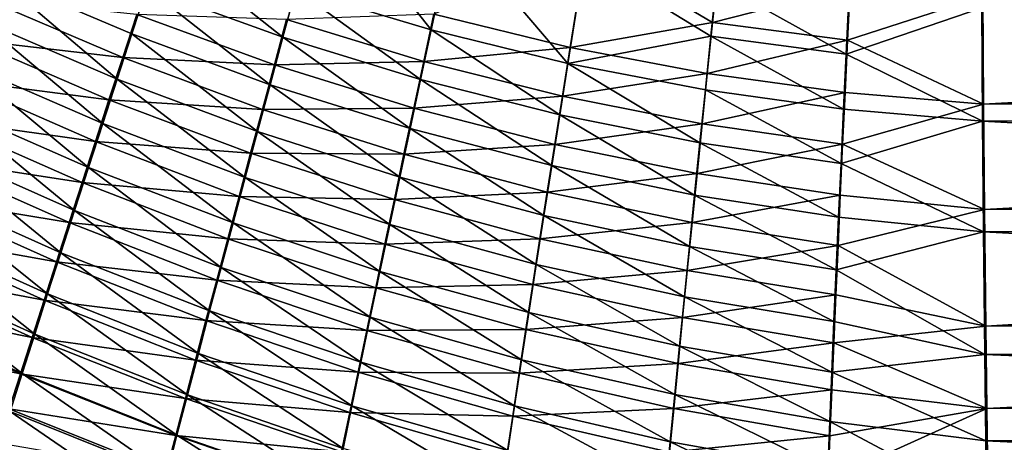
# Model space of a CAD drawing. Header units: metres. Extents: x -901 to 901, y -486 to 401.
# Tile 68 of 256: x -484 to -436, y -256 to -236. Entities that reach past the tile are written whole.
import ezdxf

# ---------------------------------------------------------------- set-up
doc = ezdxf.new("R2010")
doc.units = ezdxf.units.M

msp = doc.modelspace()

# ---------------------------------------------------------------- linework, layer by layer
at = {"layer": 'top0'}
for points in [[(-469.169189, -229.435562, -493.270966), (-463.904449, -236.119797, -492.240112), (-470.448578, -234.154694, -492.217224)], [(-469.169189, -229.435562, -493.270966), (-462.854584, -231.233292, -493.337128), (-463.904449, -236.119797, -492.240112)], [(-462.854584, -231.233292, -493.337128), (-457.298676, -237.748123, -492.259033), (-463.904449, -236.119797, -492.240112)], [(-462.854584, -231.233292, -493.337128), (-456.494568, -232.698608, -493.403076), (-457.298676, -237.748123, -492.259033)], [(-477.649994, -234.103317, -491.544861), (-476.915222, -231.859253, -492.190765), (-471.076843, -236.481445, -491.545502)], [(-476.915222, -231.859253, -492.190765), (-470.448578, -234.154694, -492.217224), (-471.076843, -236.481445, -491.545502)], [(-463.773254, -235.363251, -489.33902), (-457.187592, -236.974808, -489.361969), (-456.419617, -232.168411, -490.450806)], [(-457.187592, -236.974808, -489.361969), (-450.30127, -235.774231, -490.002808), (-456.419617, -232.168411, -490.450806)], [(-456.419617, -232.168411, -490.450806), (-450.30127, -235.774231, -490.002808), (-450.041504, -233.28479, -490.518402)], [(-456.494568, -232.698608, -493.403076), (-450.38089, -236.44014, -492.927002), (-457.298676, -237.748123, -492.259033)], [(-456.494568, -232.698608, -493.403076), (-450.108978, -233.825058, -493.468658), (-450.38089, -236.44014, -492.927002)], [(-484.947723, -233.535233, -490.8284), (-479.088226, -238.510406, -489.978607), (-485.759552, -235.644257, -490.030518)], [(-479.088226, -238.510406, -489.978607), (-484.947723, -233.535233, -490.8284), (-478.374786, -236.321686, -490.80719)], [(-478.374786, -236.321686, -490.80719), (-484.947723, -233.535233, -490.8284), (-477.649994, -234.103317, -491.544861)], [(-450.30127, -235.774231, -490.002808), (-443.648865, -234.05838, -490.585754), (-450.041504, -233.28479, -490.518402)], [(-477.649994, -234.103317, -491.544861), (-471.695831, -238.780334, -490.778076), (-478.374786, -236.321686, -490.80719)], [(-477.649994, -234.103317, -491.544861), (-471.076843, -236.481445, -491.545502), (-471.695831, -238.780334, -490.778076)], [(-471.076843, -236.481445, -491.545502), (-470.448578, -234.154694, -492.217224), (-464.419037, -238.527481, -491.540161)], [(-470.448578, -234.154694, -492.217224), (-463.904449, -236.119797, -492.240112), (-464.419037, -238.527481, -491.540161)], [(-450.108978, -233.825058, -493.468658), (-443.839355, -237.299866, -492.967834), (-450.38089, -236.44014, -492.927002)], [(-450.30127, -235.774231, -490.002808), (-443.772766, -236.619598, -490.046906), (-443.648865, -234.05838, -490.585754)], [(-443.709747, -234.609665, -493.533844), (-443.839355, -237.299866, -492.967834), (-450.108978, -233.825058, -493.468658)], [(-443.772766, -236.619598, -490.046906), (-437.234711, -234.495636, -490.6586), (-443.648865, -234.05838, -490.585754)], [(-486.212952, -236.604828, -486.381409), (-478.815674, -237.464966, -487.177521), (-485.450989, -234.626877, -487.222382)], [(-485.450989, -234.626877, -487.222382), (-478.815674, -237.464966, -487.177521), (-478.134827, -235.382187, -487.965973)], [(-437.288696, -235.059128, -493.604736), (-443.839355, -237.299866, -492.967834), (-443.709747, -234.609665, -493.533844)], [(-443.772766, -236.619598, -490.046906), (-437.199249, -239.725189, -489.412476), (-437.234711, -234.495636, -490.6586)], [(-437.199249, -239.725189, -489.412476), (-340.87915, -234.394608, -492.38385), (-437.234711, -234.495636, -490.6586)], [(-340.846069, -239.613632, -491.131592), (-340.87915, -234.394608, -492.38385), (-437.199249, -239.725189, -489.412476)], [(-437.288696, -235.059128, -493.604736), (-437.251465, -240.551544, -492.295929), (-443.839355, -237.299866, -492.967834)], [(-340.923492, -234.963837, -495.328735), (-340.888763, -240.44519, -494.01355), (-437.288696, -235.059128, -493.604736)], [(-340.888763, -240.44519, -494.01355), (-437.251465, -240.551544, -492.295929), (-437.288696, -235.059128, -493.604736)], [(-479.789307, -240.66629, -489.060638), (-486.558167, -237.722977, -489.146698), (-485.759552, -235.644257, -490.030518)], [(-485.759552, -235.644257, -490.030518), (-479.088226, -238.510406, -489.978607), (-479.789307, -240.66629, -489.060638)], [(-478.815674, -237.464966, -487.177521), (-471.487183, -237.816818, -487.942902), (-478.134827, -235.382187, -487.965973)], [(-478.134827, -235.382187, -487.965973), (-471.487183, -237.816818, -487.942902), (-470.896332, -235.629013, -488.673187)], [(-471.487183, -237.816818, -487.942902), (-464.264526, -237.6548, -488.672913), (-470.896332, -235.629013, -488.673187)], [(-470.896332, -235.629013, -488.673187), (-464.264526, -237.6548, -488.672913), (-463.773254, -235.363251, -489.33902)], [(-464.264526, -237.6548, -488.672913), (-457.187592, -236.974808, -489.361969), (-463.773254, -235.363251, -489.33902)], [(-463.904449, -236.119797, -492.240112), (-457.69165, -240.234344, -491.528473), (-464.419037, -238.527481, -491.540161)], [(-463.904449, -236.119797, -492.240112), (-457.298676, -237.748123, -492.259033), (-457.69165, -240.234344, -491.528473)], [(-457.187592, -236.974808, -489.361969), (-450.556671, -238.240829, -489.381195), (-450.30127, -235.774231, -490.002808)], [(-450.556671, -238.240829, -489.381195), (-443.772766, -236.619598, -490.046906), (-450.30127, -235.774231, -490.002808)], [(-486.961273, -238.5513, -485.460205), (-479.484741, -239.516525, -486.304016), (-486.212952, -236.604828, -486.381409)], [(-486.212952, -236.604828, -486.381409), (-479.484741, -239.516525, -486.304016), (-478.815674, -237.464966, -487.177521)], [(-472.304443, -241.047134, -489.915863), (-479.088226, -238.510406, -489.978607), (-478.374786, -236.321686, -490.80719)], [(-471.695831, -238.780334, -490.778076), (-472.304443, -241.047134, -489.915863), (-478.374786, -236.321686, -490.80719)], [(-471.076843, -236.481445, -491.545502), (-464.925293, -240.904999, -490.740265), (-471.695831, -238.780334, -490.778076)], [(-471.076843, -236.481445, -491.545502), (-464.419037, -238.527481, -491.540161), (-464.925293, -240.904999, -490.740265)], [(-457.298676, -237.748123, -492.259033), (-450.38089, -236.44014, -492.927002), (-450.648193, -239.031235, -492.273956)], [(-450.38089, -236.44014, -492.927002), (-443.965515, -239.964142, -492.284851), (-450.648193, -239.031235, -492.273956)], [(-443.839355, -237.299866, -492.967834), (-443.965515, -239.964142, -492.284851), (-450.38089, -236.44014, -492.927002)], [(-464.264526, -237.6548, -488.672913), (-457.562927, -239.341339, -488.666687), (-457.187592, -236.974808, -489.361969)], [(-457.562927, -239.341339, -488.666687), (-450.556671, -238.240829, -489.381195), (-457.187592, -236.974808, -489.361969)], [(-450.556671, -238.240829, -489.381195), (-443.893341, -239.156128, -489.396729), (-443.772766, -236.619598, -490.046906)], [(-443.893341, -239.156128, -489.396729), (-437.199249, -239.725189, -489.412476), (-443.772766, -236.619598, -490.046906)], [(-479.484741, -239.516525, -486.304016), (-472.068115, -239.974075, -487.122437), (-478.815674, -237.464966, -487.177521)], [(-478.815674, -237.464966, -487.177521), (-472.068115, -239.974075, -487.122437), (-471.487183, -237.816818, -487.942902)], [(-437.251465, -240.551544, -492.295929), (-443.965515, -239.964142, -492.284851), (-443.839355, -237.299866, -492.967834)], [(-486.558167, -237.722977, -489.146698), (-480.477081, -242.786377, -488.055115), (-487.342499, -239.768585, -488.178589)], [(-480.477081, -242.786377, -488.055115), (-486.558167, -237.722977, -489.146698), (-479.789307, -240.66629, -489.060638)], [(-472.068115, -239.974075, -487.122437), (-464.747925, -239.917633, -487.911682), (-471.487183, -237.816818, -487.942902)], [(-471.487183, -237.816818, -487.942902), (-464.747925, -239.917633, -487.911682), (-464.264526, -237.6548, -488.672913)], [(-464.747925, -239.917633, -487.911682), (-457.562927, -239.341339, -488.666687), (-464.264526, -237.6548, -488.672913)], [(-457.298676, -237.748123, -492.259033), (-450.910339, -241.592621, -491.510376), (-457.69165, -240.234344, -491.528473)], [(-450.648193, -239.031235, -492.273956), (-450.910339, -241.592621, -491.510376), (-457.298676, -237.748123, -492.259033)], [(-479.088226, -238.510406, -489.978607), (-472.901703, -243.278366, -488.960571), (-479.789307, -240.66629, -489.060638)], [(-472.901703, -243.278366, -488.960571), (-479.088226, -238.510406, -489.978607), (-472.304443, -241.047134, -489.915863)], [(-457.562927, -239.341339, -488.666687), (-450.807159, -240.679169, -488.654388), (-450.556671, -238.240829, -489.381195)], [(-450.807159, -240.679169, -488.654388), (-443.893341, -239.156128, -489.396729), (-450.556671, -238.240829, -489.381195)], [(-487.695007, -240.463669, -484.460358), (-480.141113, -241.534027, -485.347229), (-486.961273, -238.5513, -485.460205)], [(-486.961273, -238.5513, -485.460205), (-480.141113, -241.534027, -485.347229), (-479.484741, -239.516525, -486.304016)], [(-471.695831, -238.780334, -490.778076), (-465.422241, -243.247711, -489.84137), (-472.304443, -241.047134, -489.915863)], [(-471.695831, -238.780334, -490.778076), (-464.925293, -240.904999, -490.740265), (-465.422241, -243.247711, -489.84137)], [(-464.419037, -238.527481, -491.540161), (-458.077484, -242.687866, -490.693329), (-464.925293, -240.904999, -490.740265)], [(-464.419037, -238.527481, -491.540161), (-457.69165, -240.234344, -491.528473), (-458.077484, -242.687866, -490.693329)], [(-464.747925, -239.917633, -487.911682), (-457.931396, -241.676773, -487.871826), (-457.562927, -239.341339, -488.666687)], [(-457.931396, -241.676773, -487.871826), (-450.807159, -240.679169, -488.654388), (-457.562927, -239.341339, -488.666687)], [(-450.648193, -239.031235, -492.273956), (-444.08786, -242.596329, -491.485901), (-450.910339, -241.592621, -491.510376)], [(-450.807159, -240.679169, -488.654388), (-444.010315, -241.662109, -488.636139), (-443.893341, -239.156128, -489.396729)], [(-443.965515, -239.964142, -492.284851), (-444.08786, -242.596329, -491.485901), (-450.648193, -239.031235, -492.273956)], [(-444.010315, -241.662109, -488.636139), (-437.199249, -239.725189, -489.412476), (-443.893341, -239.156128, -489.396729)], [(-481.150574, -244.867645, -486.963806), (-488.111511, -241.778336, -487.127808), (-487.342499, -239.768585, -488.178589)], [(-480.477081, -242.786377, -488.055115), (-481.150574, -244.867645, -486.963806), (-487.342499, -239.768585, -488.178589)], [(-480.141113, -241.534027, -485.347229), (-472.638275, -242.097534, -486.213379), (-479.484741, -239.516525, -486.304016)], [(-479.484741, -239.516525, -486.304016), (-472.638275, -242.097534, -486.213379), (-472.068115, -239.974075, -487.122437)], [(-472.068115, -239.974075, -487.122437), (-465.222412, -242.147369, -487.056244), (-464.747925, -239.917633, -487.911682)], [(-465.222412, -242.147369, -487.056244), (-457.931396, -241.676773, -487.871826), (-464.747925, -239.917633, -487.911682)], [(-444.010315, -241.662109, -488.636139), (-437.155365, -244.821793, -487.700714), (-437.199249, -239.725189, -489.412476)], [(-437.155365, -244.821793, -487.700714), (-340.846069, -239.613632, -491.131592), (-437.199249, -239.725189, -489.412476)], [(-340.805206, -244.700211, -489.417236), (-340.846069, -239.613632, -491.131592), (-437.155365, -244.821793, -487.700714)], [(-472.638275, -242.097534, -486.213379), (-465.222412, -242.147369, -487.056244), (-472.068115, -239.974075, -487.122437)], [(-457.69165, -240.234344, -491.528473), (-451.166718, -244.118607, -490.637177), (-458.077484, -242.687866, -490.693329)], [(-457.69165, -240.234344, -491.528473), (-450.910339, -241.592621, -491.510376), (-451.166718, -244.118607, -490.637177)], [(-443.965515, -239.964142, -492.284851), (-437.251465, -240.551544, -492.295929), (-444.08786, -242.596329, -491.485901)], [(-488.413116, -242.339294, -483.383392), (-480.783844, -243.514618, -484.308777), (-487.695007, -240.463669, -484.460358)], [(-487.695007, -240.463669, -484.460358), (-480.783844, -243.514618, -484.308777), (-480.141113, -241.534027, -485.347229)], [(-473.486816, -245.470825, -487.914124), (-480.477081, -242.786377, -488.055115), (-479.789307, -240.66629, -489.060638)], [(-479.789307, -240.66629, -489.060638), (-472.901703, -243.278366, -488.960571), (-473.486816, -245.470825, -487.914124)], [(-457.931396, -241.676773, -487.871826), (-451.052124, -243.083817, -487.823242), (-450.807159, -240.679169, -488.654388)], [(-451.052124, -243.083817, -487.823242), (-444.010315, -241.662109, -488.636139), (-450.807159, -240.679169, -488.654388)], [(-437.251465, -240.551544, -492.295929), (-437.205383, -245.904312, -490.498169), (-444.08786, -242.596329, -491.485901)], [(-340.888763, -240.44519, -494.01355), (-340.845825, -245.78743, -492.212982), (-437.251465, -240.551544, -492.295929)], [(-340.845825, -245.78743, -492.212982), (-437.205383, -245.904312, -490.498169), (-437.251465, -240.551544, -492.295929)], [(-465.909119, -245.551926, -488.845367), (-472.901703, -243.278366, -488.960571), (-472.304443, -241.047134, -489.915863)], [(-465.422241, -243.247711, -489.84137), (-465.909119, -245.551926, -488.845367), (-472.304443, -241.047134, -489.915863)], [(-464.925293, -240.904999, -490.740265), (-458.455322, -245.103683, -489.754608), (-465.422241, -243.247711, -489.84137)], [(-464.925293, -240.904999, -490.740265), (-458.077484, -242.687866, -490.693329), (-458.455322, -245.103683, -489.754608)], [(-488.111511, -241.778336, -487.127808), (-481.808838, -246.907104, -485.788452), (-488.864136, -243.749435, -485.996002)], [(-481.808838, -246.907104, -485.788452), (-488.111511, -241.778336, -487.127808), (-481.150574, -244.867645, -486.963806)], [(-480.783844, -243.514618, -484.308777), (-473.196808, -244.184113, -485.21759), (-480.141113, -241.534027, -485.347229)], [(-480.141113, -241.534027, -485.347229), (-473.196808, -244.184113, -485.21759), (-472.638275, -242.097534, -486.213379)], [(-465.222412, -242.147369, -487.056244), (-458.292297, -243.976318, -486.978394), (-457.931396, -241.676773, -487.871826)], [(-458.292297, -243.976318, -486.978394), (-451.052124, -243.083817, -487.823242), (-457.931396, -241.676773, -487.871826)], [(-450.910339, -241.592621, -491.510376), (-444.206177, -245.190231, -490.57196), (-451.166718, -244.118607, -490.637177)], [(-451.052124, -243.083817, -487.823242), (-444.123413, -244.131668, -487.766052), (-444.010315, -241.662109, -488.636139)], [(-444.08786, -242.596329, -491.485901), (-444.206177, -245.190231, -490.57196), (-450.910339, -241.592621, -491.510376)], [(-444.123413, -244.131668, -487.766052), (-437.155365, -244.821793, -487.700714), (-444.010315, -241.662109, -488.636139)], [(-473.196808, -244.184113, -485.21759), (-465.687286, -244.340485, -486.108398), (-472.638275, -242.097534, -486.213379)], [(-472.638275, -242.097534, -486.213379), (-465.687286, -244.340485, -486.108398), (-465.222412, -242.147369, -487.056244)], [(-465.687286, -244.340485, -486.108398), (-458.292297, -243.976318, -486.978394), (-465.222412, -242.147369, -487.056244)], [(-489.114594, -244.175537, -482.230927), (-481.412079, -245.45546, -483.190369), (-488.413116, -242.339294, -483.383392)], [(-488.413116, -242.339294, -483.383392), (-481.412079, -245.45546, -483.190369), (-480.783844, -243.514618, -484.308777)], [(-480.477081, -242.786377, -488.055115), (-474.058899, -247.621292, -486.778473), (-481.150574, -244.867645, -486.963806)], [(-474.058899, -247.621292, -486.778473), (-480.477081, -242.786377, -488.055115), (-473.486816, -245.470825, -487.914124)], [(-458.077484, -242.687866, -490.693329), (-451.416779, -246.603775, -489.655487), (-458.455322, -245.103683, -489.754608)], [(-458.077484, -242.687866, -490.693329), (-451.166718, -244.118607, -490.637177), (-451.416779, -246.603775, -489.655487)], [(-444.08786, -242.596329, -491.485901), (-437.205383, -245.904312, -490.498169), (-444.206177, -245.190231, -490.57196)], [(-465.909119, -245.551926, -488.845367), (-465.422241, -243.247711, -489.84137), (-458.824554, -247.477814, -488.714386)], [(-465.422241, -243.247711, -489.84137), (-458.455322, -245.103683, -489.754608), (-458.824554, -247.477814, -488.714386)], [(-458.292297, -243.976318, -486.978394), (-451.291046, -245.449631, -486.888824), (-451.052124, -243.083817, -487.823242)], [(-451.291046, -245.449631, -486.888824), (-444.123413, -244.131668, -487.766052), (-451.052124, -243.083817, -487.823242)], [(-482.450867, -248.901764, -484.530853), (-489.599304, -245.679123, -484.784821), (-488.864136, -243.749435, -485.996002)], [(-488.864136, -243.749435, -485.996002), (-481.808838, -246.907104, -485.788452), (-482.450867, -248.901764, -484.530853)], [(-481.412079, -245.45546, -483.190369), (-473.74292, -246.230743, -484.136932), (-480.783844, -243.514618, -484.308777)], [(-480.783844, -243.514618, -484.308777), (-473.74292, -246.230743, -484.136932), (-473.196808, -244.184113, -485.21759)], [(-472.901703, -243.278366, -488.960571), (-466.385162, -247.814148, -487.754333), (-473.486816, -245.470825, -487.914124)], [(-466.385162, -247.814148, -487.754333), (-472.901703, -243.278366, -488.960571), (-465.909119, -245.551926, -488.845367)], [(-489.798401, -245.969757, -481.004486), (-482.024841, -247.353699, -481.993683), (-489.114594, -244.175537, -482.230927)], [(-489.114594, -244.175537, -482.230927), (-482.024841, -247.353699, -481.993683), (-481.412079, -245.45546, -483.190369)], [(-473.74292, -246.230743, -484.136932), (-466.141876, -246.493668, -485.070099), (-473.196808, -244.184113, -485.21759)], [(-473.196808, -244.184113, -485.21759), (-466.141876, -246.493668, -485.070099), (-465.687286, -244.340485, -486.108398)], [(-465.687286, -244.340485, -486.108398), (-458.644989, -246.236206, -485.988373), (-458.292297, -243.976318, -486.978394)], [(-458.644989, -246.236206, -485.988373), (-451.291046, -245.449631, -486.888824), (-458.292297, -243.976318, -486.978394)], [(-451.166718, -244.118607, -490.637177), (-444.320099, -247.740021, -489.54425), (-451.416779, -246.603775, -489.655487)], [(-451.291046, -245.449631, -486.888824), (-444.232361, -246.559204, -486.787689), (-444.123413, -244.131668, -487.766052)], [(-444.206177, -245.190231, -490.57196), (-444.320099, -247.740021, -489.54425), (-451.166718, -244.118607, -490.637177)], [(-444.232361, -246.559204, -486.787689), (-437.155365, -244.821793, -487.700714), (-444.123413, -244.131668, -487.766052)], [(-466.141876, -246.493668, -485.070099), (-458.644989, -246.236206, -485.988373), (-465.687286, -244.340485, -486.108398)], [(-437.094971, -250.464935, -485.174652), (-340.805206, -244.700211, -489.417236), (-437.155365, -244.821793, -487.700714)], [(-340.756836, -249.606476, -487.251404), (-340.805206, -244.700211, -489.417236), (-437.094971, -250.464935, -485.174652)], [(-474.617096, -249.726532, -485.555542), (-481.808838, -246.907104, -485.788452), (-481.150574, -244.867645, -486.963806)], [(-474.058899, -247.621292, -486.778473), (-474.617096, -249.726532, -485.555542), (-481.150574, -244.867645, -486.963806)], [(-458.455322, -245.103683, -489.754608), (-451.660065, -249.043839, -488.567596), (-458.824554, -247.477814, -488.714386)], [(-458.455322, -245.103683, -489.754608), (-451.416779, -246.603775, -489.655487), (-451.660065, -249.043839, -488.567596)], [(-444.232361, -246.559204, -486.787689), (-437.094971, -250.464935, -485.174652), (-437.155365, -244.821793, -487.700714)], [(-482.024841, -247.353699, -481.993683), (-474.275787, -248.23436, -482.973175), (-481.412079, -245.45546, -483.190369)], [(-481.412079, -245.45546, -483.190369), (-474.275787, -248.23436, -482.973175), (-473.74292, -246.230743, -484.136932)], [(-466.849701, -250.03093, -486.570404), (-474.058899, -247.621292, -486.778473), (-473.486816, -245.470825, -487.914124)], [(-473.486816, -245.470825, -487.914124), (-466.385162, -247.814148, -487.754333), (-466.849701, -250.03093, -486.570404)], [(-459.184662, -249.806488, -487.574951), (-466.385162, -247.814148, -487.754333), (-465.909119, -245.551926, -488.845367)], [(-459.184662, -249.806488, -487.574951), (-465.909119, -245.551926, -488.845367), (-458.824554, -247.477814, -488.714386)], [(-458.644989, -246.236206, -485.988373), (-451.523529, -247.772491, -485.853302), (-451.291046, -245.449631, -486.888824)], [(-451.523529, -247.772491, -485.853302), (-444.232361, -246.559204, -486.787689), (-451.291046, -245.449631, -486.888824)], [(-437.205383, -245.904312, -490.498169), (-444.320099, -247.740021, -489.54425), (-444.206177, -245.190231, -490.57196)], [(-490.463593, -247.719299, -479.705627), (-482.621216, -249.206497, -480.720428), (-489.798401, -245.969757, -481.004486)], [(-489.599304, -245.679123, -484.784821), (-483.075714, -250.848648, -483.19278), (-490.315948, -247.564606, -483.495911)], [(-489.798401, -245.969757, -481.004486), (-482.621216, -249.206497, -480.720428), (-482.024841, -247.353699, -481.993683)], [(-483.075714, -250.848648, -483.19278), (-489.599304, -245.679123, -484.784821), (-482.450867, -248.901764, -484.530853)], [(-437.205383, -245.904312, -490.498169), (-437.141937, -251.831802, -487.844757), (-444.320099, -247.740021, -489.54425)], [(-340.845825, -245.78743, -492.212982), (-340.795013, -250.940292, -489.938324), (-437.205383, -245.904312, -490.498169)], [(-340.795013, -250.940292, -489.938324), (-437.141937, -251.831802, -487.844757), (-437.205383, -245.904312, -490.498169)], [(-474.275787, -248.23436, -482.973175), (-466.585449, -248.603607, -483.94339), (-473.74292, -246.230743, -484.136932)], [(-473.74292, -246.230743, -484.136932), (-466.585449, -248.603607, -483.94339), (-466.141876, -246.493668, -485.070099)], [(-466.585449, -248.603607, -483.94339), (-458.988953, -248.452866, -484.903931), (-466.141876, -246.493668, -485.070099)], [(-466.141876, -246.493668, -485.070099), (-458.988953, -248.452866, -484.903931), (-458.644989, -246.236206, -485.988373)], [(-458.988953, -248.452866, -484.903931), (-451.523529, -247.772491, -485.853302), (-458.644989, -246.236206, -485.988373)], [(-451.416779, -246.603775, -489.655487), (-444.429535, -250.241043, -488.405273), (-451.660065, -249.043839, -488.567596)], [(-451.523529, -247.772491, -485.853302), (-444.336975, -248.940353, -485.7034), (-444.232361, -246.559204, -486.787689)], [(-444.320099, -247.740021, -489.54425), (-444.429535, -250.241043, -488.405273), (-451.416779, -246.603775, -489.655487)], [(-444.336975, -248.940353, -485.7034), (-437.094971, -250.464935, -485.174652), (-444.232361, -246.559204, -486.787689)], [(-481.808838, -246.907104, -485.788452), (-475.160553, -251.78331, -484.247253), (-482.450867, -248.901764, -484.530853)], [(-475.160553, -251.78331, -484.247253), (-481.808838, -246.907104, -485.788452), (-474.617096, -249.726532, -485.555542)], [(-482.621216, -249.206497, -480.720428), (-474.794617, -250.191895, -481.72821), (-482.024841, -247.353699, -481.993683)], [(-482.024841, -247.353699, -481.993683), (-474.794617, -250.191895, -481.72821), (-474.275787, -248.23436, -482.973175)], [(-458.824554, -247.477814, -488.714386), (-451.89621, -251.434753, -487.376007), (-459.184662, -249.806488, -487.574951)], [(-458.824554, -247.477814, -488.714386), (-451.660065, -249.043839, -488.567596), (-451.89621, -251.434753, -487.376007)], [(-491.109131, -249.421616, -478.335999), (-483.200317, -251.011002, -479.372284), (-490.463593, -247.719299, -479.705627)], [(-483.682465, -252.744736, -481.776031), (-491.013031, -249.403107, -482.13092), (-490.315948, -247.564606, -483.495911)], [(-490.463593, -247.719299, -479.705627), (-483.200317, -251.011002, -479.372284), (-482.621216, -249.206497, -480.720428)], [(-483.075714, -250.848648, -483.19278), (-483.682465, -252.744736, -481.776031), (-490.315948, -247.564606, -483.495911)], [(-474.058899, -247.621292, -486.778473), (-467.302002, -252.198761, -485.295654), (-474.617096, -249.726532, -485.555542)], [(-467.302002, -252.198761, -485.295654), (-474.058899, -247.621292, -486.778473), (-466.849701, -250.03093, -486.570404)], [(-466.385162, -247.814148, -487.754333), (-459.535004, -252.085999, -486.338654), (-466.849701, -250.03093, -486.570404)], [(-459.535004, -252.085999, -486.338654), (-466.385162, -247.814148, -487.754333), (-459.184662, -249.806488, -487.574951)], [(-458.988953, -248.452866, -484.903931), (-451.749207, -250.048599, -484.719086), (-451.523529, -247.772491, -485.853302)], [(-451.749207, -250.048599, -484.719086), (-444.336975, -248.940353, -485.7034), (-451.523529, -247.772491, -485.853302)], [(-437.141937, -251.831802, -487.844757), (-444.429535, -250.241043, -488.405273), (-444.320099, -247.740021, -489.54425)], [(-474.794617, -250.191895, -481.72821), (-467.017334, -250.667007, -482.730286), (-474.275787, -248.23436, -482.973175)], [(-474.275787, -248.23436, -482.973175), (-467.017334, -250.667007, -482.730286), (-466.585449, -248.603607, -483.94339)], [(-466.585449, -248.603607, -483.94339), (-459.323608, -250.622726, -483.727295), (-458.988953, -248.452866, -484.903931)], [(-459.323608, -250.622726, -483.727295), (-451.749207, -250.048599, -484.719086), (-458.988953, -248.452866, -484.903931)], [(-475.688446, -253.788422, -482.85553), (-483.075714, -250.848648, -483.19278), (-482.450867, -248.901764, -484.530853)], [(-482.450867, -248.901764, -484.530853), (-475.160553, -251.78331, -484.247253), (-475.688446, -253.788422, -482.85553)], [(-467.017334, -250.667007, -482.730286), (-459.323608, -250.622726, -483.727295), (-466.585449, -248.603607, -483.94339)], [(-451.749207, -250.048599, -484.719086), (-444.437134, -251.270966, -484.515839), (-444.336975, -248.940353, -485.7034)], [(-444.437134, -251.270966, -484.515839), (-437.094971, -250.464935, -485.174652), (-444.336975, -248.940353, -485.7034)], [(-491.734192, -251.074417, -476.897736), (-483.76123, -252.76445, -477.95105), (-491.109131, -249.421616, -478.335999)], [(-491.109131, -249.421616, -478.335999), (-483.76123, -252.76445, -477.95105), (-483.200317, -251.011002, -479.372284)], [(-484.270111, -254.587143, -480.28244), (-491.013031, -249.403107, -482.13092), (-483.682465, -252.744736, -481.776031)], [(-483.200317, -251.011002, -479.372284), (-475.298553, -252.100281, -480.40387), (-482.621216, -249.206497, -480.720428)], [(-482.621216, -249.206497, -480.720428), (-475.298553, -252.100281, -480.40387), (-474.794617, -250.191895, -481.72821)], [(-451.660065, -249.043839, -488.567596), (-444.53421, -252.688995, -487.157837), (-451.89621, -251.434753, -487.376007)], [(-444.429535, -250.241043, -488.405273), (-444.53421, -252.688995, -487.157837), (-451.660065, -249.043839, -488.567596)], [(-467.741272, -254.314209, -483.93219), (-475.160553, -251.78331, -484.247253), (-474.617096, -249.726532, -485.555542)], [(-467.302002, -252.198761, -485.295654), (-467.741272, -254.314209, -483.93219), (-474.617096, -249.726532, -485.555542)], [(-452.124847, -253.772491, -486.083252), (-459.535004, -252.085999, -486.338654), (-459.184662, -249.806488, -487.574951)], [(-451.89621, -251.434753, -487.376007), (-452.124847, -253.772491, -486.083252), (-459.184662, -249.806488, -487.574951)], [(-437.043976, -254.439224, -482.946991), (-340.756836, -249.606476, -487.251404), (-437.094971, -250.464935, -485.174652)], [(-340.701385, -254.294815, -484.654907), (-340.756836, -249.606476, -487.251404), (-437.043976, -254.439224, -482.946991)], [(-475.298553, -252.100281, -480.40387), (-467.436829, -252.680557, -481.432739), (-474.794617, -250.191895, -481.72821)], [(-474.794617, -250.191895, -481.72821), (-467.436829, -252.680557, -481.432739), (-467.017334, -250.667007, -482.730286)], [(-459.875061, -254.312576, -485.007721), (-467.302002, -252.198761, -485.295654), (-466.849701, -250.03093, -486.570404)], [(-466.849701, -250.03093, -486.570404), (-459.535004, -252.085999, -486.338654), (-459.875061, -254.312576, -485.007721)], [(-459.323608, -250.622726, -483.727295), (-451.967682, -252.274109, -483.488556), (-451.749207, -250.048599, -484.719086)], [(-451.967682, -252.274109, -483.488556), (-444.437134, -251.270966, -484.515839), (-451.749207, -250.048599, -484.719086)], [(-444.429535, -250.241043, -488.405273), (-437.141937, -251.831802, -487.844757), (-444.53421, -252.688995, -487.157837)], [(-483.075714, -250.848648, -483.19278), (-476.19989, -255.738632, -481.382324), (-483.682465, -252.744736, -481.776031)], [(-476.19989, -255.738632, -481.382324), (-483.075714, -250.848648, -483.19278), (-475.688446, -253.788422, -482.85553)], [(-467.436829, -252.680557, -481.432739), (-459.648438, -252.742233, -482.460602), (-467.017334, -250.667007, -482.730286)], [(-467.017334, -250.667007, -482.730286), (-459.648438, -252.742233, -482.460602), (-459.323608, -250.622726, -483.727295)], [(-459.648438, -252.742233, -482.460602), (-451.967682, -252.274109, -483.488556), (-459.323608, -250.622726, -483.727295)], [(-444.437134, -251.270966, -484.515839), (-437.043976, -254.439224, -482.946991), (-437.094971, -250.464935, -485.174652)], [(-491.734192, -251.074417, -476.897736), (-484.303162, -254.464386, -476.458984), (-483.76123, -252.76445, -477.95105)], [(-483.76123, -252.76445, -477.95105), (-475.786835, -253.956451, -479.001953), (-483.200317, -251.011002, -479.372284)], [(-483.200317, -251.011002, -479.372284), (-475.786835, -253.956451, -479.001953), (-475.298553, -252.100281, -480.40387)], [(-451.967682, -252.274109, -483.488556), (-444.532593, -253.546936, -483.227661), (-444.437134, -251.270966, -484.515839)], [(-444.532593, -253.546936, -483.227661), (-437.043976, -254.439224, -482.946991), (-444.437134, -251.270966, -484.515839)], [(-340.795013, -250.940292, -489.938324), (-340.736786, -255.864273, -487.211304), (-437.141937, -251.831802, -487.844757)], [(-475.160553, -251.78331, -484.247253), (-468.16687, -256.373779, -482.482147), (-475.688446, -253.788422, -482.85553)], [(-468.16687, -256.373779, -482.482147), (-475.160553, -251.78331, -484.247253), (-467.741272, -254.314209, -483.93219)], [(-451.89621, -251.434753, -487.376007), (-444.634033, -255.079544, -485.804657), (-452.124847, -253.772491, -486.083252)], [(-444.53421, -252.688995, -487.157837), (-444.634033, -255.079544, -485.804657), (-451.89621, -251.434753, -487.376007)], [(-437.141937, -251.831802, -487.844757), (-437.088409, -256.005157, -485.505524), (-444.53421, -252.688995, -487.157837)], [(-340.736786, -255.864273, -487.211304), (-437.088409, -256.005157, -485.505524), (-437.141937, -251.831802, -487.844757)], [(-475.786835, -253.956451, -479.001953), (-467.843262, -254.640945, -480.052765), (-475.298553, -252.100281, -480.40387)], [(-475.298553, -252.100281, -480.40387), (-467.843262, -254.640945, -480.052765), (-467.436829, -252.680557, -481.432739)], [(-467.741272, -254.314209, -483.93219), (-467.302002, -252.198761, -485.295654), (-460.204224, -256.482483, -483.584534)], [(-460.204224, -256.482483, -483.584534), (-467.302002, -252.198761, -485.295654), (-459.875061, -254.312576, -485.007721)], [(-459.535004, -252.085999, -486.338654), (-452.345551, -256.05304, -484.691833), (-459.875061, -254.312576, -485.007721)], [(-459.648438, -252.742233, -482.460602), (-452.178619, -254.44519, -482.164154), (-451.967682, -252.274109, -483.488556)], [(-452.124847, -253.772491, -486.083252), (-452.345551, -256.05304, -484.691833), (-459.535004, -252.085999, -486.338654)], [(-452.178619, -254.44519, -482.164154), (-444.532593, -253.546936, -483.227661), (-451.967682, -252.274109, -483.488556)], [(-484.303162, -254.464386, -476.458984), (-476.258667, -255.757416, -477.524445), (-483.76123, -252.76445, -477.95105)], [(-476.694061, -257.630798, -479.829681), (-484.270111, -254.587143, -480.28244), (-483.682465, -252.744736, -481.776031)], [(-483.76123, -252.76445, -477.95105), (-476.258667, -255.757416, -477.524445), (-475.786835, -253.956451, -479.001953)], [(-476.19989, -255.738632, -481.382324), (-476.694061, -257.630798, -479.829681), (-483.682465, -252.744736, -481.776031)], [(-467.843262, -254.640945, -480.052765), (-459.962891, -254.807831, -481.106079), (-467.436829, -252.680557, -481.432739)], [(-467.436829, -252.680557, -481.432739), (-459.962891, -254.807831, -481.106079), (-459.648438, -252.742233, -482.460602)], [(-459.962891, -254.807831, -481.106079), (-452.178619, -254.44519, -482.164154), (-459.648438, -252.742233, -482.460602)], [(-444.53421, -252.688995, -487.157837), (-437.088409, -256.005157, -485.505524), (-444.634033, -255.079544, -485.804657)], [(-452.178619, -254.44519, -482.164154), (-444.62326, -255.764145, -481.841492), (-444.532593, -253.546936, -483.227661)], [(-444.62326, -255.764145, -481.841492), (-437.043976, -254.439224, -482.946991), (-444.532593, -253.546936, -483.227661)], [(-476.258667, -255.757416, -477.524445), (-468.235931, -256.544891, -478.592407), (-475.786835, -253.956451, -479.001953)], [(-468.578033, -258.373962, -480.947601), (-476.19989, -255.738632, -481.382324), (-475.688446, -253.788422, -482.85553)], [(-475.786835, -253.956451, -479.001953), (-468.235931, -256.544891, -478.592407), (-467.843262, -254.640945, -480.052765)], [(-475.688446, -253.788422, -482.85553), (-468.16687, -256.373779, -482.482147), (-468.578033, -258.373962, -480.947601)], [(-452.124847, -253.772491, -486.083252), (-444.728821, -257.408356, -484.348602), (-452.345551, -256.05304, -484.691833)], [(-444.634033, -255.079544, -485.804657), (-444.728821, -257.408356, -484.348602), (-452.124847, -253.772491, -486.083252)], [(-484.270111, -254.587143, -480.28244), (-477.170227, -259.462158, -478.200165), (-484.83786, -256.373291, -478.714447)], [(-484.825409, -256.108459, -474.898468), (-476.713318, -257.50058, -475.973785), (-484.303162, -254.464386, -476.458984)], [(-484.303162, -254.464386, -476.458984), (-476.713318, -257.50058, -475.973785), (-476.258667, -255.757416, -477.524445)], [(-477.170227, -259.462158, -478.200165), (-484.270111, -254.587143, -480.28244), (-476.694061, -257.630798, -479.829681)], [(-468.235931, -256.544891, -478.592407), (-460.266418, -256.815948, -479.665894), (-467.843262, -254.640945, -480.052765)], [(-460.521942, -258.59201, -482.07135), (-468.16687, -256.373779, -482.482147), (-467.741272, -254.314209, -483.93219)], [(-467.843262, -254.640945, -480.052765), (-460.266418, -256.815948, -479.665894), (-459.962891, -254.807831, -481.106079)], [(-460.521942, -258.59201, -482.07135), (-467.741272, -254.314209, -483.93219), (-460.204224, -256.482483, -483.584534)], [(-452.557983, -258.272369, -483.204346), (-460.204224, -256.482483, -483.584534), (-459.875061, -254.312576, -485.007721)], [(-459.962891, -254.807831, -481.106079), (-452.381653, -256.558014, -480.74826), (-452.178619, -254.44519, -482.164154)], [(-459.875061, -254.312576, -485.007721), (-452.345551, -256.05304, -484.691833), (-452.557983, -258.272369, -483.204346)], [(-452.381653, -256.558014, -480.74826), (-444.62326, -255.764145, -481.841492), (-452.178619, -254.44519, -482.164154)], [(-444.708954, -257.918488, -480.360016), (-437.043976, -254.439224, -482.946991), (-444.62326, -255.764145, -481.841492)], [(-444.708954, -257.918488, -480.360016), (-436.954468, -260.258942, -478.892395), (-437.043976, -254.439224, -482.946991)], [(-436.954468, -260.258942, -478.892395), (-340.701385, -254.294815, -484.654907), (-437.043976, -254.439224, -482.946991)], [(-340.639374, -258.730194, -481.65097), (-340.701385, -254.294815, -484.654907), (-436.954468, -260.258942, -478.892395)], [(-460.266418, -256.815948, -479.665894), (-452.381653, -256.558014, -480.74826), (-459.962891, -254.807831, -481.106079)], [(-444.634033, -255.079544, -485.804657), (-437.042938, -259.125793, -483.466339), (-444.728821, -257.408356, -484.348602)], [(-437.088409, -256.005157, -485.505524), (-437.042938, -259.125793, -483.466339), (-444.634033, -255.079544, -485.804657)], [(-476.713318, -257.50058, -475.973785), (-468.614166, -258.38916, -477.053741), (-476.258667, -255.757416, -477.524445)], [(-476.19989, -255.738632, -481.382324), (-468.97406, -260.311432, -479.33078), (-476.694061, -257.630798, -479.829681)], [(-476.258667, -255.757416, -477.524445), (-468.614166, -258.38916, -477.053741), (-468.235931, -256.544891, -478.592407)], [(-468.97406, -260.311432, -479.33078), (-476.19989, -255.738632, -481.382324), (-468.578033, -258.373962, -480.947601)], [(-452.345551, -256.05304, -484.691833), (-444.81839, -259.671143, -482.792389), (-452.557983, -258.272369, -483.204346)], [(-452.381653, -256.558014, -480.74826), (-444.708954, -257.918488, -480.360016), (-444.62326, -255.764145, -481.841492)], [(-444.728821, -257.408356, -484.348602), (-444.81839, -259.671143, -482.792389), (-452.345551, -256.05304, -484.691833)], [(-340.736786, -255.864273, -487.211304), (-340.671661, -260.522583, -484.056396), (-437.088409, -256.005157, -485.505524)], [(-340.671661, -260.522583, -484.056396), (-437.042938, -259.125793, -483.466339), (-437.088409, -256.005157, -485.505524)]]:
    msp.add_3dface(points, dxfattribs=at)

doc.saveas('drawing.dxf')
